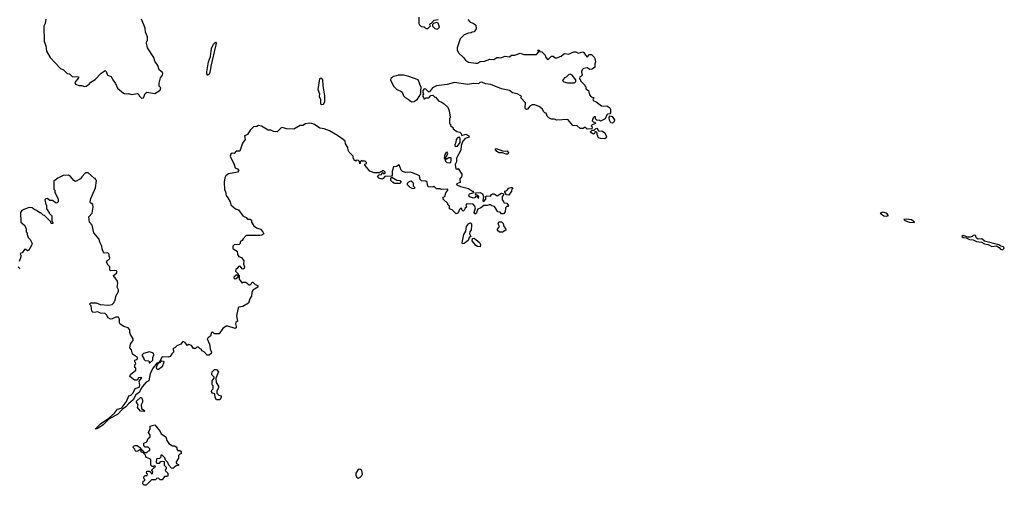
# Model space of a CAD drawing. Extents: x 2380107 to 2585170, y 384273 to 546161.
# Tile 136 of 256: x 2452078 to 2463126, y 528350 to 533579. Entities that reach past the tile are written whole.
import ezdxf

# ---------------------------------------------------------------- set-up
doc = ezdxf.new("R2010")
doc.units = 0

msp = doc.modelspace()

# ---------------------------------------------------------------- linework, layer by layer
at = {"layer": '0CON05XD'}
for points in [[(2452370, 533585), (2452362, 533538), (2452348, 533505), (2452352, 533335), (2452372, 533285), (2452380, 533225), (2452420, 533155), (2452535, 533030), (2452570, 533015), (2452610, 532975), (2452635, 532970), (2452665, 532940), (2452736, 532936), (2452737, 532925), (2452698, 532875), (2452704, 532854), (2452745, 532840), (2452775, 532840), (2452805, 532830), (2452825, 532832), (2452856, 532854), (2452874, 532876), (2452924, 532906), (2452991, 532979), (2453035, 533010), (2453047, 532997), (2453062, 532955), (2453105, 532940), (2453122, 532905), (2453154, 532864), (2453175, 532810), (2453244, 532754), (2453257, 532747), (2453295, 532750), (2453335, 532738), (2453395, 532750), (2453406, 532746), (2453421, 532721), (2453445, 532698)], [(2453445, 532698), (2453465, 532700), (2453485, 532750), (2453503, 532767), (2453595, 532752), (2453655, 532788), (2453663, 532813), (2453644, 532834), (2453642, 532865), (2453659, 532925), (2453680, 532955), (2453684, 532975), (2453681, 532985), (2453644, 533015), (2453626, 533066), (2453595, 533112), (2453583, 533153), (2453510, 533265), (2453500, 533315), (2453503, 533337), (2453510, 533345), (2453510, 533385), (2453488, 533438), (2453487, 533485), (2453444, 533584)], [(2456556, 533606), (2456557, 533537), (2456563, 533523), (2456583, 533503), (2456615, 533500), (2456635, 533480), (2456658, 533482), (2456688, 533512), (2456680, 533525), (2456682, 533538), (2456698, 533542), (2456728, 533572), (2456775, 533580)], [(2457105, 533580), (2457132, 533552), (2457165, 533540), (2457196, 533516), (2457200, 533475), (2457177, 533443), (2457155, 533440), (2457145, 533430), (2457113, 533427), (2457065, 533408), (2457020, 533365), (2456988, 533265), (2456988, 533238), (2457004, 533204), (2457056, 533156), (2457080, 533125), (2457115, 533102), (2457195, 533090), (2457215, 533092), (2457245, 533110), (2457295, 533114), (2457355, 533137), (2457399, 533131), (2457433, 533155), (2457455, 533156), (2457475, 533151), (2457525, 533170), (2457575, 533163), (2457595, 533179), (2457635, 533182), (2457695, 533204), (2457735, 533188), (2457875, 533190), (2457900, 533215), (2457898, 533228), (2457890, 533235), (2457895, 533240), (2457910, 533235), (2457912, 533222), (2457935, 533218), (2457950, 533205), (2457975, 533180), (2457983, 533153), (2458005, 533130), (2458045, 533168), (2458065, 533170), (2458085, 533150), (2458105, 533150), (2458155, 533170), (2458178, 533192), (2458195, 533198), (2458235, 533192), (2458295, 533220), (2458317, 533217), (2458345, 533202), (2458397, 533217), (2458409, 533209), (2458425, 533180), (2458445, 533160), (2458472, 533188), (2458495, 533190), (2458525, 533160), (2458533, 533143), (2458537, 533105), (2458530, 533085), (2458530, 533045), (2458503, 533023), (2458475, 533020), (2458445, 533040), (2458405, 533030), (2458390, 533015), (2458382, 532995), (2458390, 532955), (2458375, 532940), (2458362, 532938), (2458360, 532915), (2458370, 532905), (2458372, 532892), (2458420, 532845), (2458420, 532835), (2458430, 532825), (2458432, 532802), (2458460, 532785), (2458470, 532735), (2458492, 532712), (2458520, 532705), (2458518, 532692), (2458510, 532685), (2458512, 532672), (2458545, 532658), (2458605, 532610), (2458675, 532608), (2458699, 532589), (2458708, 532575), (2458707, 532533), (2458698, 532522), (2458675, 532520), (2458665, 532510), (2458646, 532464), (2458595, 532440), (2458587, 532447), (2458552, 532452), (2458540, 532465), (2458538, 532488), (2458525, 532490), (2458512, 532478), (2458500, 532445), (2458512, 532432), (2458528, 532428), (2458538, 532412), (2458502, 532398), (2458492, 532388), (2458500, 532375), (2458498, 532352), (2458445, 532350), (2458425, 532370), (2458415, 532370), (2458402, 532358), (2458368, 532358), (2458335, 532388), (2458285, 532390), (2458227, 532457), (2458105, 532452), (2458075, 532462), (2458045, 532462), (2458015, 532478), (2457998, 532495), (2457985, 532530), (2457970, 532535), (2457955, 532550), (2457943, 532575), (2457905, 532603), (2457855, 532622), (2457828, 532622), (2457802, 532608), (2457775, 532576), (2457765, 532572), (2457755, 532577), (2457749, 532585), (2457753, 532645), (2457702, 532702), (2457710, 532715), (2457700, 532725), (2457658, 532745), (2457607, 532757), (2457572, 532785), (2457485, 532801), (2457365, 532851), (2457305, 532860), (2457265, 532877), (2457240, 532875), (2457225, 532860), (2457165, 532862), (2457105, 532852), (2456955, 532872), (2456875, 532852), (2456755, 532838), (2456710, 532815), (2456675, 532770), (2456665, 532770), (2456635, 532800), (2456615, 532802), (2456602, 532785), (2456600, 532765), (2456608, 532745), (2456600, 532735), (2456600, 532715), (2456610, 532705), (2456612, 532692), (2456625, 532690), (2456635, 532700), (2456667, 532703), (2456692, 532728), (2456715, 532730), (2456735, 532710), (2456745, 532710), (2456780, 532665), (2456807, 532657), (2456840, 532635), (2456880, 532595), (2456897, 532557), (2456908, 532485), (2456900, 532465), (2456900, 532415), (2456910, 532405), (2456912, 532392), (2456940, 532365), (2456940, 532355), (2456982, 532322), (2457016, 532316), (2457031, 532301), (2457035, 532280), (2457085, 532292), (2457119, 532275), (2457120, 532260), (2457075, 532245), (2457051, 532215), (2457032, 532168), (2457027, 532113), (2456978, 532025), (2456978, 531982), (2456964, 531954), (2456970, 531905), (2456985, 531900), (2456998, 531908), (2457038, 531845), (2457040, 531825), (2457037, 531813), (2457018, 531792), (2457020, 531750), (2456980, 531735), (2456982, 531725), (2457023, 531705), (2457115, 531683), (2457159, 531655), (2457172, 531635), (2457120, 531620), (2457112, 531605), (2457122, 531592), (2457165, 531578), (2457188, 531582), (2457205, 531600), (2457225, 531572), (2457228, 531595), (2457220, 531605), (2457201, 531611), (2457192, 531625), (2457198, 531635)], [(2456765, 533472), (2456790, 533495), (2456775, 533540), (2456755, 533548), (2456722, 533538), (2456710, 533525), (2456710, 533505), (2456735, 533480), (2456765, 533472)], [(2454185, 532953), (2454177, 532975), (2454179, 532995), (2454197, 533105), (2454218, 533165), (2454230, 533255), (2454253, 533305), (2454276, 533326), (2454283, 533315), (2454280, 533295), (2454222, 533058), (2454212, 532985), (2454205, 532969), (2454185, 532953)], [(2455465, 532627), (2455485, 532630), (2455500, 532655), (2455500, 532725), (2455483, 532835), (2455480, 532905), (2455468, 532918), (2455455, 532922), (2455442, 532915), (2455422, 532795), (2455442, 532745), (2455438, 532715), (2455453, 532683), (2455453, 532635), (2455465, 532627)], [(2456475, 532658), (2456505, 532662), (2456543, 532687), (2456580, 532745), (2456577, 532785), (2456583, 532817), (2456548, 532905), (2456445, 532942), (2456385, 532957), (2456325, 532958), (2456305, 532948), (2456268, 532942), (2456252, 532928), (2456242, 532918), (2456240, 532905), (2456271, 532831), (2456310, 532795), (2456355, 532778), (2456368, 532765), (2456384, 532724), (2456404, 532704), (2456438, 532688), (2456475, 532658)], [(2458305, 532870), (2458320, 532885), (2458320, 532905), (2458278, 532958), (2458255, 532968), (2458235, 532960), (2458210, 532935), (2458190, 532925), (2458170, 532895), (2458183, 532883), (2458225, 532870), (2458305, 532870)], [(2458725, 532418), (2458712, 532422), (2458695, 532450), (2458692, 532485), (2458705, 532500), (2458725, 532492), (2458752, 532455), (2458750, 532435), (2458735, 532422), (2458725, 532418)], [(2457198, 531635), (2457245, 531637), (2457270, 531625), (2457283, 531595), (2457274, 531545), (2457285, 531538), (2457308, 531565), (2457307, 531593), (2457315, 531602), (2457362, 531598), (2457370, 531615), (2457385, 531622), (2457402, 531622), (2457435, 531602), (2457485, 531630), (2457498, 531628), (2457510, 531615), (2457490, 531595), (2457490, 531555), (2457508, 531538), (2457512, 531522), (2457545, 531520), (2457560, 531495), (2457558, 531482), (2457545, 531480), (2457530, 531465), (2457525, 531420), (2457505, 531400), (2457485, 531400), (2457468, 531418), (2457442, 531422), (2457405, 531480), (2457375, 531490), (2457365, 531500), (2457345, 531500), (2457325, 531492), (2457285, 531492), (2457253, 531465), (2457219, 531451), (2457210, 531440), (2457204, 531405), (2457185, 531396), (2457176, 531415), (2457193, 531465), (2457186, 531486), (2457165, 531508), (2457095, 531510), (2457082, 531495), (2457090, 531475), (2457072, 531458), (2457070, 531445), (2457055, 531430), (2457040, 531445), (2457038, 531458), (2457025, 531460), (2457012, 531448), (2456998, 531412), (2456988, 531402), (2456975, 531400), (2456930, 531445), (2456900, 531455), (2456900, 531485), (2456883, 531503), (2456880, 531515), (2456830, 531565), (2456830, 531585), (2456850, 531595), (2456860, 531635), (2456880, 531665), (2456880, 531675), (2456812, 531672), (2456795, 531680), (2456755, 531680), (2456725, 531710), (2456715, 531700), (2456663, 531703), (2456653, 531723), (2456650, 531755), (2456636, 531766), (2456585, 531770), (2456572, 531785), (2456563, 531825), (2456550, 531835), (2456465, 531866), (2456406, 531864), (2456375, 531873), (2456359, 531889), (2456335, 531950), (2456305, 531930), (2456274, 531926), (2456257, 531875), (2456256, 531834), (2456248, 531822), (2456175, 531820), (2456156, 531794), (2456145, 531788), (2456109, 531799), (2456092, 531815), (2456112, 531838), (2456138, 531842), (2456145, 531860), (2456158, 531858), (2456165, 531850), (2456180, 531855), (2456180, 531865), (2456165, 531882), (2456150, 531885), (2456138, 531872), (2456125, 531870), (2456115, 531860), (2456055, 531860), (2456005, 531878), (2455950, 531945), (2455952, 531958), (2455970, 531965), (2455970, 531975), (2455955, 531990), (2455925, 531990), (2455913, 531997), (2455900, 531985), (2455895, 531960), (2455890, 531985), (2455878, 531998), (2455855, 532000), (2455845, 531990), (2455832, 532002), (2455828, 532018), (2455820, 532025), (2455820, 532045), (2455775, 532090), (2455762, 532115), (2455760, 532145), (2455732, 532185), (2455728, 532215), (2455708, 532235), (2455645, 532280), (2455555, 532330), (2455495, 532354), (2455445, 532362), (2455385, 532402), (2455355, 532412), (2455324, 532416), (2455285, 532408), (2455255, 532392), (2455225, 532390), (2455155, 532348), (2455072, 532352), (2455025, 532370), (2455012, 532365), (2454965, 532320), (2454925, 532324), (2454895, 532338), (2454865, 532338), (2454790, 532385), (2454758, 532392), (2454739, 532381), (2454700, 532375), (2454665, 532337), (2454635, 532291), (2454610, 532280), (2454602, 532275), (2454606, 532235), (2454576, 532194), (2454546, 532104), (2454508, 532102), (2454485, 532078), (2454461, 532079), (2454445, 532070), (2454440, 532045), (2454484, 531954), (2454494, 531914), (2454520, 531905), (2454538, 531885), (2454520, 531865), (2454421, 531849), (2454390, 531825), (2454378, 531802), (2454372, 531755), (2454374, 531674), (2454388, 531645), (2454393, 531603), (2454415, 531580), (2454438, 531535), (2454445, 531500), (2454500, 531455), (2454533, 531443), (2454580, 531375), (2454618, 531358), (2454635, 531340), (2454665, 531340), (2454677, 531327), (2454678, 531305), (2454704, 531264), (2454735, 531242), (2454780, 531225), (2454806, 531196), (2454818, 531175), (2454795, 531158), (2454774, 531154), (2454620, 531155), (2454585, 531120), (2454575, 531100), (2454550, 531085), (2454550, 531065), (2454540, 531055), (2454485, 531050), (2454470, 531035), (2454468, 531015), (2454474, 531004), (2454518, 530978), (2454523, 530943), (2454535, 530920), (2454568, 530908), (2454592, 530872), (2454588, 530835), (2454599, 530805), (2454596, 530784), (2454585, 530778), (2454575, 530780), (2454556, 530806), (2454545, 530812), (2454531, 530809), (2454516, 530784), (2454502, 530775), (2454498, 530755), (2454530, 530725), (2454530, 530710), (2454505, 530710), (2454482, 530688), (2454482, 530682), (2454495, 530670), (2454508, 530672), (2454528, 530692), (2454530, 530710), (2454535, 530710), (2454540, 530705), (2454540, 530665), (2454575, 530620), (2454585, 530630), (2454615, 530630), (2454653, 530603), (2454665, 530602), (2454680, 530615), (2454685, 530630), (2454695, 530630), (2454720, 530605), (2454750, 530595), (2454750, 530575), (2454695, 530540), (2454682, 530515), (2454677, 530473), (2454660, 530445), (2454646, 530394), (2454582, 530358), (2454535, 530352), (2454528, 530345), (2454512, 530255), (2454520, 530195), (2454503, 530177), (2454500, 530165), (2454508, 530135), (2454505, 530120), (2454495, 530112), (2454415, 530138), (2454395, 530138), (2454357, 530113), (2454315, 530050), (2454265, 530050), (2454245, 530070), (2454230, 530065), (2454220, 530025), (2454200, 530015), (2454182, 529995), (2454207, 529937), (2454214, 529884), (2454230, 529845), (2454225, 529830), (2454205, 529812), (2454182, 529812), (2454150, 529845), (2454125, 529860), (2454115, 529880), (2454103, 529883), (2454085, 529900), (2454065, 529900), (2454052, 529888), (2454028, 529888), (2454005, 529922), (2453975, 529930), (2453955, 529922), (2453933, 529953), (2453915, 529962), (2453905, 529960), (2453886, 529934), (2453840, 529915), (2453820, 529895), (2453800, 529885), (2453802, 529845), (2453783, 529827), (2453765, 529797), (2453745, 529789), (2453675, 529793), (2453650, 529745), (2453640, 529730), (2453615, 529720), (2453575, 529669), (2453543, 529605), (2453528, 529522), (2453495, 529508), (2453453, 529457), (2453432, 529428), (2453423, 529397), (2453382, 529365), (2453351, 529309), (2453298, 529265), (2453269, 529232), (2453233, 529207), (2453175, 529147), (2453083, 529097), (2453015, 529029), (2452966, 528995), (2452935, 528981), (2452928, 528985), (2452985, 529041), (2453077, 529103), (2453141, 529159), (2453176, 529204), (2453215, 529218), (2453230, 529230), (2453277, 529293), (2453302, 529355), (2453325, 529364), (2453349, 529389), (2453372, 529438), (2453417, 529453), (2453424, 529476), (2453420, 529520), (2453447, 529557), (2453435, 529562), (2453412, 529558), (2453395, 529530), (2453365, 529530), (2453313, 529573), (2453320, 529595), (2453380, 529645), (2453380, 529665), (2453370, 529675), (2453370, 529705), (2453380, 529715), (2453378, 529728), (2453370, 529735), (2453370, 529755), (2453388, 529762), (2453398, 529772), (2453400, 529785), (2453342, 529822), (2453332, 529872), (2453313, 529893), (2453322, 529935), (2453332, 529955), (2453352, 529975), (2453352, 529995), (2453320, 530045), (2453312, 530065), (2453312, 530095), (2453295, 530118), (2453245, 530132), (2453205, 530160), (2453198, 530175), (2453198, 530215), (2453187, 530237), (2453155, 530240), (2453115, 530218), (2453097, 530217), (2453071, 530231), (2453052, 530265), (2453035, 530278), (2452985, 530282), (2452955, 530297), (2452915, 530289), (2452898, 530295), (2452887, 530305), (2452880, 530365), (2452860, 530385), (2452875, 530398), (2452935, 530398), (2452982, 530382), (2453075, 530372), (2453115, 530380), (2453138, 530402), (2453142, 530418), (2453150, 530425), (2453158, 530475), (2453188, 530525), (2453188, 530545), (2453173, 530575), (2453179, 530615), (2453174, 530644), (2453149, 530679), (2453135, 530690), (2453132, 530705), (2453165, 530732), (2453170, 530745), (2453165, 530757), (2453145, 530762), (2453095, 530760), (2453090, 530765), (2453088, 530805), (2453071, 530821), (2453052, 530855), (2453060, 530875), (2453085, 530890), (2453089, 530905), (2453080, 530925), (2453082, 530945), (2453065, 530962), (2453025, 530958), (2453018, 530965), (2453003, 531005), (2453000, 531035), (2452975, 531080), (2452970, 531115), (2452910, 531185), (2452892, 531272), (2452860, 531305), (2452853, 531365), (2452892, 531408), (2452903, 531475), (2452898, 531505), (2452872, 531522), (2452868, 531535), (2452875, 531570), (2452929, 531691), (2452940, 531775), (2452930, 531785), (2452930, 531795), (2452915, 531800), (2452845, 531860), (2452815, 531860), (2452774, 531816), (2452759, 531791), (2452705, 531762), (2452684, 531774), (2452649, 531819), (2452625, 531832), (2452565, 531828), (2452505, 531800), (2452460, 531765), (2452460, 531675), (2452470, 531665), (2452473, 531643), (2452510, 531565), (2452510, 531535), (2452498, 531522), (2452485, 531520), (2452447, 531547), (2452415, 531550), (2452385, 531570), (2452372, 531568), (2452360, 531555), (2452370, 531505), (2452380, 531495), (2452380, 531455), (2452388, 531448), (2452390, 531435), (2452410, 531415), (2452410, 531405), (2452440, 531375), (2452440, 531315), (2452450, 531305), (2452448, 531292), (2452432, 531292), (2452428, 531308), (2452355, 531380), (2452340, 531385), (2452315, 531410), (2452305, 531410), (2452267, 531437), (2452235, 531450), (2452217, 531467), (2452185, 531470), (2452125, 531448)], [(2458645, 532242), (2458594, 532244), (2458574, 532254), (2458558, 532288), (2458558, 532308), (2458545, 532320), (2458532, 532318), (2458528, 532302), (2458515, 532292), (2458480, 532315), (2458502, 532338), (2458525, 532340), (2458542, 532358), (2458555, 532360), (2458572, 532332), (2458617, 532327), (2458645, 532310), (2458662, 532265), (2458658, 532252), (2458645, 532242)], [(2456975, 532154), (2456990, 532160), (2457019, 532201), (2457022, 532242), (2457015, 532260), (2456994, 532256), (2456976, 532235), (2456972, 532205), (2456959, 532175), (2456960, 532165), (2456975, 532154)], [(2457555, 532070), (2457535, 532070), (2457495, 532083), (2457455, 532084), (2457430, 532100), (2457412, 532125), (2457426, 532134), (2457497, 532107), (2457525, 532102), (2457546, 532106), (2457564, 532085), (2457555, 532070)], [(2456905, 531970), (2456915, 531978), (2456920, 531995), (2456918, 532028), (2456893, 532027), (2456865, 532010), (2456860, 532015), (2456860, 532035), (2456868, 532042), (2456880, 532075), (2456875, 532090), (2456865, 532087), (2456848, 532065), (2456840, 532025), (2456850, 532015), (2456855, 531990), (2456870, 531975), (2456905, 531970)], [(2456345, 531738), (2456285, 531740), (2456275, 531750), (2456265, 531750), (2456242, 531775), (2456243, 531797), (2456255, 531810), (2456308, 531778), (2456345, 531772), (2456358, 531755), (2456345, 531738)], [(2456505, 531680), (2456483, 531683), (2456460, 531695), (2456430, 531725), (2456430, 531745), (2456445, 531760), (2456465, 531768), (2456485, 531760), (2456492, 531745), (2456493, 531713), (2456510, 531695), (2456505, 531680)], [(2457565, 531610), (2457542, 531612), (2457522, 531642), (2457520, 531655), (2457545, 531660), (2457565, 531688), (2457605, 531700), (2457610, 531685), (2457600, 531675), (2457597, 531653), (2457565, 531610)], [(2452125, 531448), (2452100, 531435), (2452088, 531415), (2452090, 531305), (2452137, 531267), (2452150, 531225), (2452150, 531195), (2452160, 531185), (2452160, 531165), (2452173, 531133), (2452195, 531110), (2452212, 531072), (2452220, 531065), (2452212, 531058), (2452210, 531045), (2452179, 530991), (2452165, 530982), (2452145, 531000), (2452133, 530997), (2452105, 530960), (2452092, 530958), (2452082, 530948), (2452090, 530935), (2452090, 530915), (2452070, 530865)], [(2461805, 531374), (2461828, 531382), (2461805, 531407), (2461765, 531416), (2461732, 531405), (2461775, 531377), (2461805, 531374)], [(2462115, 531300), (2462118, 531305), (2462085, 531333), (2462025, 531340), (2462000, 531335), (2462010, 531325), (2462060, 531305), (2462115, 531300)], [(2457045, 531063), (2457043, 531075), (2457063, 531167), (2457082, 531205), (2457090, 531255), (2457112, 531288), (2457137, 531297), (2457149, 531285), (2457149, 531265), (2457142, 531218), (2457128, 531195), (2457124, 531175), (2457140, 531145), (2457122, 531135), (2457111, 531099), (2457065, 531064), (2457045, 531063)], [(2457463, 531193), (2457440, 531210), (2457440, 531225), (2457460, 531255), (2457448, 531285), (2457455, 531310), (2457485, 531310), (2457502, 531292), (2457510, 531255), (2457530, 531235), (2457532, 531215), (2457495, 531193), (2457463, 531193)], [(2457245, 531030), (2457215, 531031), (2457197, 531045), (2457154, 531094), (2457157, 531123), (2457176, 531126), (2457238, 531078), (2457250, 531055), (2457245, 531030)], [(2463105, 530996), (2463126, 531015), (2463118, 531028), (2463086, 531036), (2463065, 531049), (2462905, 531091), (2462875, 531118), (2462833, 531113), (2462814, 531125), (2462804, 531154), (2462795, 531159), (2462775, 531156), (2462765, 531143), (2462745, 531136), (2462717, 531137), (2462665, 531154), (2462648, 531145), (2462665, 531132), (2462698, 531128), (2462735, 531110), (2462775, 531108), (2462815, 531089), (2462872, 531082), (2462905, 531063), (2462945, 531054), (2462985, 531031), (2463039, 531039), (2463069, 531019), (2463085, 531001), (2463105, 530996)], [(2452062, 530802), (2452080, 530785), (2452075, 530780)], [(2453535, 529720), (2453572, 529755), (2453572, 529785), (2453582, 529815), (2453578, 529835), (2453535, 529848), (2453465, 529832), (2453450, 529815), (2453450, 529805), (2453470, 529775), (2453470, 529765), (2453485, 529750), (2453528, 529748), (2453535, 529720)], [(2453635, 529650), (2453622, 529652), (2453611, 529665), (2453619, 529701), (2453640, 529730), (2453655, 529730), (2453673, 529747), (2453690, 529745), (2453696, 529734), (2453678, 529682), (2453635, 529650)], [(2454325, 529310), (2454285, 529310), (2454270, 529335), (2454268, 529378), (2454240, 529385), (2454230, 529405), (2454233, 529417), (2454250, 529435), (2454247, 529467), (2454238, 529478), (2454238, 529525), (2454260, 529555), (2454260, 529565), (2454235, 529590), (2454233, 529603), (2454238, 529625), (2454265, 529650), (2454285, 529650), (2454310, 529625), (2454280, 529555), (2454283, 529503), (2454308, 529465), (2454308, 529445), (2454288, 529412), (2454290, 529385), (2454312, 529362), (2454340, 529355), (2454340, 529335), (2454325, 529310)], [(2453475, 529180), (2453432, 529182), (2453400, 529225), (2453408, 529255), (2453390, 529285), (2453390, 529295), (2453435, 529338), (2453446, 529336), (2453457, 529305), (2453457, 529285), (2453442, 529255), (2453443, 529213), (2453480, 529185), (2453475, 529180)], [(2453495, 528350), (2453475, 528350), (2453460, 528365), (2453462, 528398), (2453480, 528405), (2453480, 528415), (2453470, 528425), (2453470, 528445), (2453485, 528460), (2453508, 528462), (2453510, 528475), (2453500, 528485), (2453505, 528510), (2453535, 528510), (2453548, 528498), (2453555, 528480), (2453568, 528482), (2453570, 528505), (2453562, 528512), (2453560, 528525), (2453582, 528548), (2453595, 528550), (2453600, 528565), (2453585, 528570), (2453578, 528562), (2453565, 528560), (2453550, 528575), (2453548, 528638), (2453538, 528648), (2453502, 528662), (2453492, 528672), (2453488, 528688), (2453458, 528718), (2453442, 528722), (2453440, 528750), (2453448, 528748), (2453475, 528720), (2453505, 528720), (2453522, 528738), (2453538, 528742), (2453538, 528758), (2453518, 528778), (2453485, 528780), (2453472, 528792), (2453470, 528825), (2453505, 528840), (2453520, 528875), (2453540, 528895), (2453540, 528915), (2453523, 528945), (2453540, 528985), (2453540, 529015), (2453595, 529028), (2453652, 528955), (2453665, 528930), (2453718, 528895), (2453730, 528855), (2453750, 528820), (2453793, 528793), (2453815, 528792), (2453833, 528783), (2453842, 528772), (2453840, 528755), (2453852, 528742), (2453875, 528740), (2453888, 528728), (2453890, 528705), (2453875, 528700), (2453860, 528685), (2453860, 528655), (2453832, 528615), (2453832, 528602), (2453842, 528592), (2453860, 528585), (2453858, 528572), (2453832, 528568), (2453795, 528540), (2453782, 528542), (2453750, 528575), (2453740, 528605), (2453712, 528632), (2453707, 528657), (2453678, 528688), (2453662, 528688), (2453660, 528665), (2453645, 528650), (2453612, 528648), (2453610, 528605), (2453615, 528600), (2453645, 528600), (2453663, 528617), (2453675, 528620), (2453698, 528618), (2453700, 528575), (2453720, 528555), (2453720, 528535), (2453712, 528528), (2453710, 528515), (2453740, 528485), (2453740, 528455), (2453735, 528450), (2453702, 528448), (2453675, 528410), (2453652, 528412), (2453635, 528430), (2453612, 528428), (2453605, 528410), (2453555, 528410), (2453495, 528350)], [(2453385, 528730), (2453372, 528742), (2453370, 528755), (2453350, 528775), (2453355, 528790), (2453375, 528798), (2453397, 528797), (2453438, 528768), (2453440, 528750), (2453425, 528750), (2453405, 528732), (2453385, 528730)], [(2455875, 528432), (2455895, 528438), (2455918, 528462), (2455923, 528477), (2455915, 528518), (2455895, 528532), (2455874, 528526), (2455848, 528485), (2455848, 528465), (2455858, 528445), (2455875, 528432)]]:
    msp.add_lwpolyline(points, dxfattribs=at)

doc.saveas('drawing.dxf')
